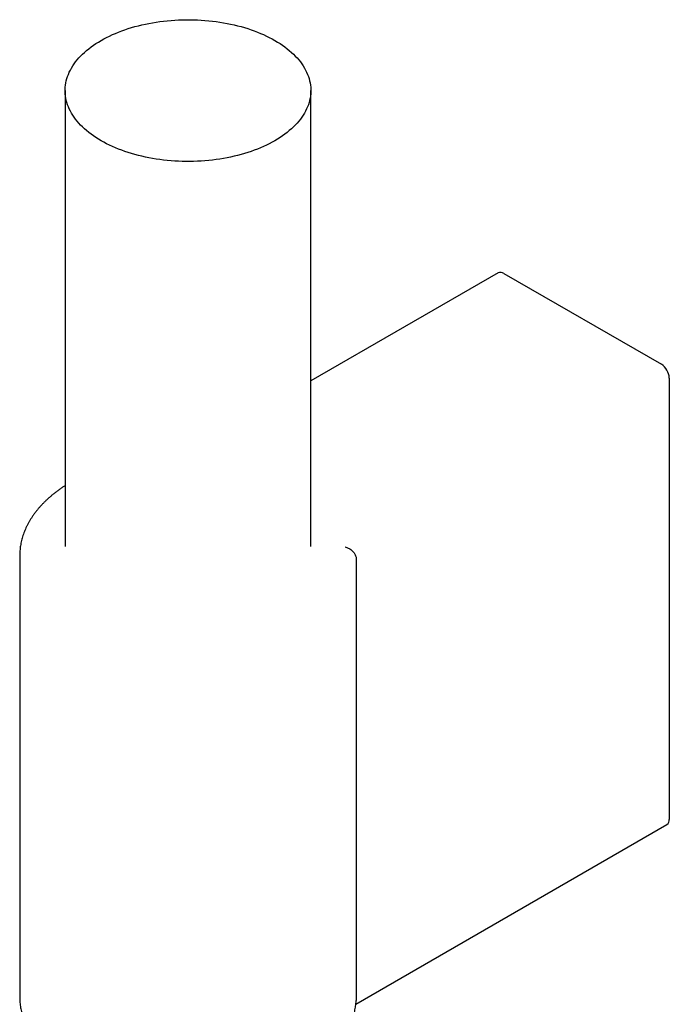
# Model space of a CAD drawing. Header units: millimetres. Extents: x 8 to 827, y 12 to 1643.
# Tile 57 of 134: x 742 to 800, y 660 to 748. Entities that reach past the tile are written whole.
import ezdxf

# ---------------------------------------------------------------- set-up
doc = ezdxf.new("R2010")
doc.units = ezdxf.units.MM

msp = doc.modelspace()

# ---------------------------------------------------------------- linework, layer by layer
at = {"color": 7, "linetype": 'Continuous', "lineweight": 30}
for p, q in [((746.227, 741.886), (746.227, 701.223)), ((768.127, 701.223), (768.127, 741.886)), ((784.829, 725.632), (768.127, 715.99)), ((785.329, 725.583), (799.375, 717.475)), ((800.082, 716.25), (800.082, 676.893)), ((742.177, 700.406), (742.177, 661.049)), ((772.17, 700.136), (772.17, 660.779)), ((772.142, 660.425), (799.875, 676.435)), ((742.177, 661.054), (742.177, 661.049)), ((772.17, 660.779), (772.166, 660.744))]:
    msp.add_line(p, q, dxfattribs=at)
at = {"color": 7, "linetype": 'Continuous', "lineweight": 30, "flags": 128}
msp.add_lwpolyline([(764.92, 746.356), (765.155, 746.216), (765.382, 746.073), (765.601, 745.925), (765.813, 745.773), (766.016, 745.618), (766.211, 745.459), (766.397, 745.296), (766.575, 745.131), (766.743, 744.962), (766.903, 744.791), (767.053, 744.617), (767.194, 744.44), (767.325, 744.26), (767.447, 744.079), (767.559, 743.895), (767.662, 743.71), (767.754, 743.522), (767.836, 743.334), (767.908, 743.143), (767.97, 742.952), (768.022, 742.76), (768.063, 742.566), (768.095, 742.373), (768.115, 742.178), (768.126, 741.984), (768.126, 741.789), (768.115, 741.594), (768.095, 741.4), (768.063, 741.206), (768.022, 741.013), (767.97, 740.821), (767.908, 740.629), (767.836, 740.439), (767.754, 740.25), (767.662, 740.063), (767.559, 739.878), (767.447, 739.694), (767.325, 739.512), (767.194, 739.333), (767.053, 739.156), (766.903, 738.982), (766.743, 738.81), (766.575, 738.642), (766.397, 738.476), (766.211, 738.314), (766.016, 738.155), (765.813, 738), (765.601, 737.848), (765.382, 737.7), (765.155, 737.556), (764.92, 737.417), (764.678, 737.281), (764.428, 737.15), (764.172, 737.023), (763.91, 736.901), (763.641, 736.784), (763.365, 736.671), (763.084, 736.564), (762.797, 736.461), (762.505, 736.364), (762.208, 736.272), (761.906, 736.185), (761.6, 736.104), (761.289, 736.028), (760.975, 735.957), (760.657, 735.893), (760.335, 735.834), (760.011, 735.78), (759.684, 735.733), (759.355, 735.691), (759.023, 735.656), (758.69, 735.626), (758.355, 735.602), (758.019, 735.584), (757.683, 735.572), (757.346, 735.566), (757.008, 735.566), (756.671, 735.572), (756.335, 735.584), (755.999, 735.602), (755.664, 735.626), (755.331, 735.656), (754.999, 735.691), (754.67, 735.733), (754.343, 735.78), (754.019, 735.834), (753.697, 735.893), (753.379, 735.957), (753.065, 736.028), (752.754, 736.104), (752.448, 736.185), (752.146, 736.272), (751.849, 736.364), (751.557, 736.461), (751.27, 736.564), (750.989, 736.671), (750.713, 736.784), (750.444, 736.901), (750.182, 737.023), (749.926, 737.15), (749.676, 737.281), (749.434, 737.417), (749.199, 737.556), (748.972, 737.7), (748.753, 737.848), (748.541, 738), (748.338, 738.155), (748.143, 738.314), (747.957, 738.476), (747.779, 738.642), (747.611, 738.81), (747.451, 738.982), (747.301, 739.156), (747.16, 739.333), (747.029, 739.512), (746.907, 739.694), (746.795, 739.878), (746.692, 740.063), (746.6, 740.25), (746.518, 740.439), (746.446, 740.629), (746.384, 740.821), (746.332, 741.013), (746.291, 741.206), (746.259, 741.4), (746.239, 741.594), (746.228, 741.789), (746.228, 741.984), (746.239, 742.178), (746.259, 742.373), (746.291, 742.566), (746.332, 742.76), (746.384, 742.952), (746.446, 743.143), (746.518, 743.334), (746.6, 743.522), (746.692, 743.71), (746.795, 743.895), (746.907, 744.079), (747.029, 744.26), (747.16, 744.44), (747.301, 744.617), (747.451, 744.791), (747.611, 744.962), (747.779, 745.131), (747.957, 745.296), (748.143, 745.459), (748.338, 745.618), (748.541, 745.773), (748.753, 745.925), (748.972, 746.073), (749.199, 746.216), (749.434, 746.356), (749.676, 746.492), (749.926, 746.623), (750.182, 746.75), (750.444, 746.872), (750.713, 746.989), (750.989, 747.101), (751.27, 747.209), (751.557, 747.311), (751.849, 747.409), (752.146, 747.501), (752.448, 747.588), (752.754, 747.669), (753.065, 747.745), (753.379, 747.815), (753.697, 747.88), (754.019, 747.939), (754.343, 747.992), (754.67, 748.04), (754.999, 748.081), (755.331, 748.117), (755.664, 748.147), (755.999, 748.171), (756.335, 748.189), (756.671, 748.201), (757.008, 748.207), (757.346, 748.207), (757.683, 748.201), (758.019, 748.189), (758.355, 748.171), (758.69, 748.147), (759.023, 748.117), (759.355, 748.081), (759.684, 748.04), (760.011, 747.992), (760.335, 747.939), (760.657, 747.88), (760.975, 747.815), (761.289, 747.745), (761.6, 747.669), (761.906, 747.588), (762.208, 747.501), (762.505, 747.409), (762.797, 747.311), (763.084, 747.209), (763.365, 747.101), (763.641, 746.989), (763.91, 746.872), (764.172, 746.75), (764.428, 746.623), (764.678, 746.492), (764.92, 746.356)], dxfattribs=at)
at = {"color": 7, "linetype": 'Continuous', "lineweight": 30}
for centre, radius, start, end in [((785.037, 725.18), 0.497, 54.01716, 114.67238), ((798.551, 716.182), 1.533, 2.52432, 57.47568), ((799.587, 676.841), 0.498, 305.32586, 5.98632)]:
    msp.add_arc(centre, radius, start, end, dxfattribs=at)
for points, knots in [([(746.227, 706.651), (746.153, 706.603), (745.993, 706.5), (745.755, 706.335), (745.512, 706.159), (745.276, 705.979), (745.048, 705.795), (744.828, 705.607), (744.615, 705.416), (744.411, 705.221), (744.215, 705.023), (744.027, 704.821), (743.847, 704.617), (743.676, 704.409), (743.514, 704.199), (743.361, 703.987), (743.217, 703.771), (743.082, 703.554), (742.956, 703.335), (742.84, 703.114), (742.732, 702.891), (742.635, 702.667), (742.546, 702.442), (742.467, 702.215), (742.398, 701.987), (742.338, 701.759), (742.287, 701.53), (742.246, 701.301), (742.214, 701.071), (742.192, 700.841), (742.179, 700.619), (742.178, 700.474), (742.177, 700.405)], [0, 0, 0, 0, 0.029714, 0.064227, 0.098734, 0.133229, 0.167707, 0.20216, 0.236581, 0.270962, 0.305295, 0.33957, 0.373777, 0.407908, 0.441951, 0.475898, 0.50974, 0.543469, 0.577078, 0.610562, 0.643917, 0.677142, 0.710238, 0.743207, 0.776054, 0.808787, 0.841415, 0.87395, 0.906404, 0.938793, 0.971131, 1, 1, 1, 1]), ([(771.177, 701.196), (771.179, 701.196), (771.228, 701.184), (771.326, 701.154), (771.471, 701.092), (771.617, 701.01), (771.755, 700.908), (771.878, 700.793), (771.98, 700.671), (772.063, 700.54), (772.123, 700.406), (772.162, 700.269), (772.167, 700.181), (772.17, 700.136)], [0, 0, 0, 0, 0.004617, 0.098063, 0.193167, 0.299123, 0.407721, 0.507019, 0.608798, 0.705231, 0.804267, 0.900706, 1, 1, 1, 1]), ([(742.178, 661.054), (742.177, 661.044), (742.176, 660.957), (742.182, 660.794), (742.196, 660.564), (742.221, 660.335), (742.254, 660.106), (742.297, 659.878), (742.349, 659.651), (742.411, 659.424), (742.481, 659.199), (742.561, 658.974), (742.65, 658.751), (742.749, 658.529), (742.856, 658.309), (742.973, 658.09), (743.099, 657.873), (743.234, 657.658), (743.377, 657.445), (743.53, 657.234), (743.692, 657.026), (743.862, 656.82), (744.041, 656.617), (744.229, 656.417), (744.425, 656.221), (744.629, 656.027), (744.841, 655.837), (745.061, 655.65), (745.289, 655.467), (745.524, 655.287), (745.766, 655.112), (746.016, 654.94), (746.273, 654.772), (746.536, 654.609), (746.806, 654.45), (747.083, 654.295), (747.366, 654.145), (747.654, 653.999), (747.949, 653.858), (748.249, 653.722), (748.555, 653.59), (748.865, 653.463), (749.181, 653.341), (749.502, 653.223), (749.827, 653.111), (750.157, 653.004), (750.491, 652.901), (750.829, 652.804), (751.171, 652.712), (751.516, 652.625), (751.865, 652.544), (752.217, 652.468), (752.572, 652.396), (752.93, 652.331), (753.29, 652.27), (753.652, 652.215), (754.017, 652.166), (754.384, 652.122), (754.752, 652.083), (755.121, 652.05), (755.492, 652.022), (755.864, 652), (756.237, 651.983), (756.61, 651.972), (756.984, 651.967), (757.357, 651.967), (757.731, 651.972), (758.104, 651.983), (758.477, 651.999), (758.849, 652.021), (759.22, 652.049), (759.59, 652.082), (759.958, 652.12), (760.324, 652.164), (760.689, 652.214), (761.052, 652.268), (761.412, 652.329), (761.77, 652.394), (762.125, 652.465), (762.477, 652.541), (762.826, 652.622), (763.171, 652.709), (763.513, 652.801), (763.851, 652.898), (764.185, 653), (764.515, 653.107), (764.84, 653.219), (765.161, 653.336), (765.477, 653.458), (765.788, 653.585), (766.094, 653.717), (766.395, 653.853), (766.69, 653.994), (766.979, 654.14), (767.262, 654.29), (767.539, 654.445), (767.809, 654.604), (768.073, 654.767), (768.331, 654.935), (768.581, 655.107), (768.825, 655.283), (769.061, 655.463), (769.289, 655.647), (769.51, 655.834), (769.723, 656.025), (769.928, 656.22), (770.125, 656.418), (770.314, 656.619), (770.494, 656.823), (770.666, 657.03), (770.828, 657.24), (770.982, 657.453), (771.127, 657.668), (771.263, 657.885), (771.389, 658.104), (771.506, 658.325), (771.614, 658.548), (771.712, 658.772), (771.801, 658.997), (771.881, 659.223), (771.951, 659.451), (772.012, 659.679), (772.063, 659.908), (772.105, 660.137), (772.137, 660.367), (772.159, 660.569), (772.165, 660.695), (772.168, 660.744)], [0, 0, 0, 0, 0.001029, 0.008714, 0.016398, 0.024085, 0.031779, 0.039485, 0.047205, 0.054944, 0.062705, 0.070489, 0.0783, 0.086139, 0.094007, 0.101905, 0.109833, 0.117791, 0.125777, 0.133792, 0.141833, 0.149898, 0.157986, 0.166095, 0.174221, 0.182364, 0.19052, 0.198688, 0.206866, 0.215052, 0.223243, 0.231439, 0.239639, 0.24784, 0.256042, 0.264244, 0.272445, 0.280645, 0.288842, 0.297036, 0.305228, 0.313417, 0.321602, 0.329784, 0.337963, 0.346138, 0.35431, 0.362479, 0.370644, 0.378807, 0.386966, 0.395123, 0.403277, 0.411428, 0.419577, 0.427724, 0.435869, 0.444012, 0.452153, 0.460293, 0.468432, 0.476571, 0.484708, 0.492845, 0.500981, 0.509117, 0.517254, 0.52539, 0.533527, 0.541665, 0.549803, 0.557943, 0.566084, 0.574226, 0.58237, 0.590515, 0.598663, 0.606813, 0.614966, 0.623121, 0.631279, 0.63944, 0.647605, 0.655772, 0.663943, 0.672118, 0.680296, 0.688478, 0.696664, 0.704854, 0.713047, 0.721244, 0.729445, 0.737649, 0.745856, 0.754065, 0.762277, 0.77049, 0.778704, 0.786918, 0.79513, 0.803339, 0.811544, 0.819744, 0.827936, 0.836119, 0.84429, 0.852448, 0.86059, 0.868714, 0.876817, 0.884898, 0.892953, 0.900982, 0.908982, 0.916953, 0.924893, 0.932802, 0.940681, 0.948529, 0.956348, 0.964139, 0.971906, 0.97965, 0.987375, 0.995084, 1, 1, 1, 1])]:
    msp.add_open_spline(points, degree=3, knots=knots, dxfattribs=at)

doc.saveas('drawing.dxf')
